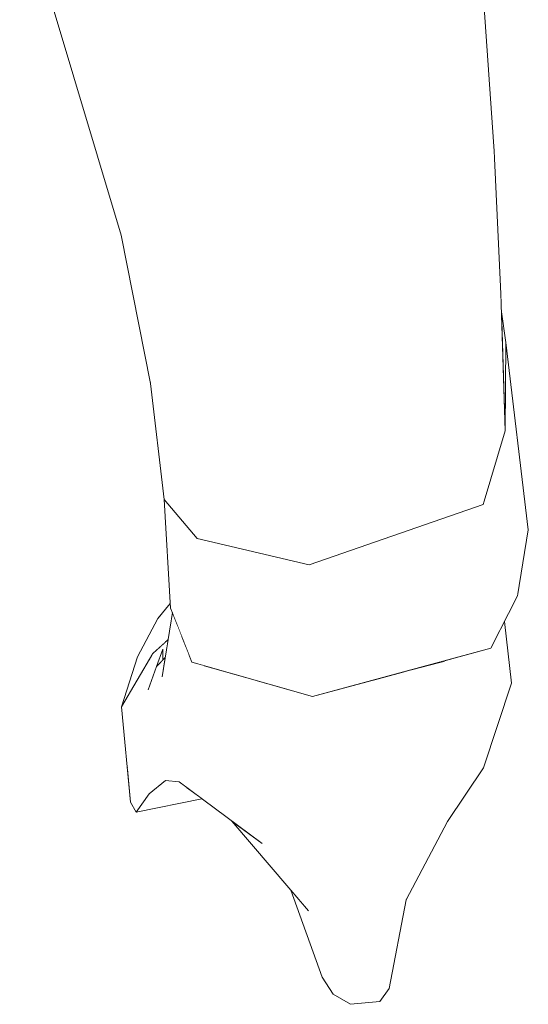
# Model space of a CAD drawing. Header units: millimetres. Extents: x 0 to 650, y -1 to 707.
# Tile 215 of 256: x 459.5 to 460.66, y 443.94 to 446.18. Entities that reach past the tile are written whole.
import ezdxf
from ezdxf.xclip import XClip

# ---------------------------------------------------------------- set-up
doc = ezdxf.new("R2010")
doc.units = ezdxf.units.MM
doc.header["$MEASUREMENT"] = 0
doc.header["$XCLIPFRAME"] = 0
doc.linetypes.add('Wipeout_Contour', pattern=[1000, 0, -1000])
doc.layers.add('Interior - Mobiliário .ARQ', color=7, linetype='Continuous')

# ---------------------------------------------------------------- blocks, each defined once
blk = doc.blocks.new('Desenho_5_5', base_point=(26.0927, 442.8059))
at = {"color": 254, "linetype": 'Wipeout_Contour', "lineweight": 0, "ltscale": 1923.041824}
blk.add_wipeout([(460.4999, 445.7859), (460.4249, 446.4878), (459.9186, 446.2975)], dxfattribs=at).dxf.layer = 'Interior - Mobiliário .ARQ'
at = {"color": 254, "linetype": 'Wipeout_Contour', "lineweight": 0, "ltscale": 1922.012521}
blk.add_wipeout([(459.8134, 445.5913), (459.6356, 446.3763), (459.4971, 446.4674)], dxfattribs=at).dxf.layer = 'Interior - Mobiliário .ARQ'
at = {"color": 254, "linetype": 'Wipeout_Contour', "lineweight": 0, "ltscale": 1920.773885}
blk.add_wipeout([(460.1574, 444.939), (460.5547, 445.0769), (460.5389, 445.3864)], dxfattribs=at).dxf.layer = 'Interior - Mobiliário .ARQ'
at = {"color": 254, "linetype": 'Wipeout_Contour', "lineweight": 0, "ltscale": 1919.712094}
blk.add_wipeout([(459.8271, 445.0883), (459.9019, 444.9993), (459.886, 445.243)], dxfattribs=at).dxf.layer = 'Interior - Mobiliário .ARQ'
at = {"color": 254, "linetype": 'Wipeout_Contour', "lineweight": 0, "ltscale": 1919.495301}
blk.add_wipeout([(459.8565, 444.7614), (459.8668, 444.7764), (459.8577, 444.7991)], dxfattribs=at).dxf.layer = 'Interior - Mobiliário .ARQ'
at = {"color": 254, "linetype": 'Wipeout_Contour', "lineweight": 0, "ltscale": 1918.660596}
blk.add_wipeout([(459.8091, 444.707), (459.8239, 444.722), (459.8236, 444.7468)], dxfattribs=at).dxf.layer = 'Interior - Mobiliário .ARQ'
at = {"color": 254, "linetype": 'Wipeout_Contour', "lineweight": 0, "ltscale": 1918.724535}
blk.add_wipeout([(459.7342, 444.6018), (459.7473, 444.58), (459.7898, 444.7087)], dxfattribs=at).dxf.layer = 'Interior - Mobiliário .ARQ'
at = {"color": 254, "linetype": 'Wipeout_Contour', "lineweight": 0, "ltscale": 1920.185483}
blk.add_wipeout([(460.5553, 444.4752), (460.4096, 444.4436), (460.3636, 444.3109)], dxfattribs=at).dxf.layer = 'Interior - Mobiliário .ARQ'
at = {"color": 254, "linetype": 'Wipeout_Contour', "lineweight": 0, "ltscale": 1919.215694}
blk.add_wipeout([(460.1696, 444.4183), (459.9697, 444.4029), (460.0506, 444.3024)], dxfattribs=at).dxf.layer = 'Interior - Mobiliário .ARQ'
at = {"color": 254, "linetype": 'Wipeout_Contour', "lineweight": 0, "ltscale": 1918.208633}
blk.add_wipeout([(460.1871, 443.9972), (460.2128, 443.9586), (460.1563, 444.1486)], dxfattribs=at).dxf.layer = 'Interior - Mobiliário .ARQ'
at = {"color": 254, "linetype": 'Wipeout_Contour', "lineweight": 0, "ltscale": 1919.210348}
blk.add_wipeout([(460.3322, 444.1356), (460.2301, 444.1244), (460.2519, 443.9352)], dxfattribs=at).dxf.layer = 'Interior - Mobiliário .ARQ'
at = {"color": 254, "linetype": 'Wipeout_Contour', "lineweight": 0, "ltscale": 1920.847894}
blk.add_wipeout([(459.4971, 446.4674), (459.7289, 445.6923), (459.8134, 445.5913)], dxfattribs=at).dxf.layer = 'Interior - Mobiliário .ARQ'
at = {"color": 254, "linetype": 'Wipeout_Contour', "lineweight": 0, "ltscale": 1922.31123}
blk.add_wipeout([(459.9186, 446.2975), (460.0197, 445.5524), (460.4999, 445.7859)], dxfattribs=at).dxf.layer = 'Interior - Mobiliário .ARQ'
at = {"color": 254, "linetype": 'Wipeout_Contour', "lineweight": 0, "ltscale": 1921.46704}
blk.add_wipeout([(460.5389, 445.3864), (460.1334, 445.2317), (460.1574, 444.939)], dxfattribs=at).dxf.layer = 'Interior - Mobiliário .ARQ'
at = {"color": 254, "linetype": 'Wipeout_Contour', "lineweight": 0, "ltscale": 1920.350048}
blk.add_wipeout([(459.886, 445.243), (459.7958, 445.3539), (459.8271, 445.0883)], dxfattribs=at).dxf.layer = 'Interior - Mobiliário .ARQ'
at = {"color": 254, "linetype": 'Wipeout_Contour', "lineweight": 0, "ltscale": 1919.305912}
blk.add_wipeout([(459.7658, 444.729), (459.841, 444.8454), (459.8127, 444.8165)], dxfattribs=at).dxf.layer = 'Interior - Mobiliário .ARQ'
at = {"color": 254, "linetype": 'Wipeout_Contour', "lineweight": 0, "ltscale": 1919.546685}
blk.add_wipeout([(460.3636, 444.3109), (460.4732, 444.353), (460.5553, 444.4752)], dxfattribs=at).dxf.layer = 'Interior - Mobiliário .ARQ'
at = {"color": 254, "linetype": 'Wipeout_Contour', "lineweight": 0, "ltscale": 1918.463201}
blk.add_wipeout([(460.0506, 444.3024), (460.1991, 444.2942), (460.1696, 444.4183)], dxfattribs=at).dxf.layer = 'Interior - Mobiliário .ARQ'
at = {"color": 254, "linetype": 'Wipeout_Contour', "lineweight": 0, "ltscale": 1918.672448}
blk.add_wipeout([(460.1563, 444.1486), (460.1156, 444.1964), (460.1871, 443.9972)], dxfattribs=at).dxf.layer = 'Interior - Mobiliário .ARQ'
at = {"color": 254, "linetype": 'Wipeout_Contour', "lineweight": 0, "ltscale": 1918.070116}
blk.add_wipeout([(460.2519, 443.9352), (460.3187, 443.9419), (460.3322, 444.1356)], dxfattribs=at).dxf.layer = 'Interior - Mobiliário .ARQ'
at = {"color": 254, "linetype": 'Wipeout_Contour', "lineweight": 0, "ltscale": 1923.098608}
blk.add_wipeout([(460.4249, 446.4878), (460.4999, 445.7859), (460.5802, 445.8845)], dxfattribs=at).dxf.layer = 'Interior - Mobiliário .ARQ'
at = {"color": 254, "linetype": 'Wipeout_Contour', "lineweight": 0, "ltscale": 1920.652105}
blk.add_wipeout([(459.8134, 445.5913), (459.7289, 445.6923), (459.7958, 445.3539)], dxfattribs=at).dxf.layer = 'Interior - Mobiliário .ARQ'
at = {"color": 254, "linetype": 'Wipeout_Contour', "lineweight": 0, "ltscale": 1918.879195}
blk.add_wipeout([(459.7898, 444.7087), (459.8012, 444.7366), (459.7342, 444.6018)], dxfattribs=at).dxf.layer = 'Interior - Mobiliário .ARQ'
at = {"color": 254, "linetype": 'Wipeout_Contour', "lineweight": 0, "ltscale": 1919.322654}
blk.add_wipeout([(460.3795, 444.1743), (460.3322, 444.1356), (460.3187, 443.9419)], dxfattribs=at).dxf.layer = 'Interior - Mobiliário .ARQ'
at = {"color": 254, "linetype": 'Wipeout_Contour', "lineweight": 0, "ltscale": 1918.633402}
blk.add_wipeout([(460.2301, 444.1244), (460.1563, 444.1486), (460.2128, 443.9586)], dxfattribs=at).dxf.layer = 'Interior - Mobiliário .ARQ'
at = {"color": 254, "linetype": 'Wipeout_Contour', "lineweight": 0, "ltscale": 1924.043431}
blk.add_wipeout([(460.5802, 445.8845), (460.5275, 446.6303), (460.4249, 446.4878)], dxfattribs=at).dxf.layer = 'Interior - Mobiliário .ARQ'
at = {"color": 254, "linetype": 'Wipeout_Contour', "lineweight": 0, "ltscale": 1920.615679}
blk.add_wipeout([(459.7958, 445.3539), (459.886, 445.243), (459.8134, 445.5913)], dxfattribs=at).dxf.layer = 'Interior - Mobiliário .ARQ'
at = {"color": 254, "linetype": 'Wipeout_Contour', "lineweight": 0, "ltscale": 1918.84056}
blk.add_wipeout([(459.7298, 444.6152), (459.7342, 444.6018), (459.8012, 444.7366)], dxfattribs=at).dxf.layer = 'Interior - Mobiliário .ARQ'
at = {"color": 254, "linetype": 'Wipeout_Contour', "lineweight": 0, "ltscale": 1918.916521}
blk.add_wipeout([(460.0506, 444.3024), (459.9813, 444.354), (460.1563, 444.1486)], dxfattribs=at).dxf.layer = 'Interior - Mobiliário .ARQ'
at = {"color": 254, "linetype": 'Wipeout_Contour', "lineweight": 0, "ltscale": 1918.629554}
blk.add_wipeout([(460.3187, 443.9419), (460.3402, 443.9714), (460.3795, 444.1743)], dxfattribs=at).dxf.layer = 'Interior - Mobiliário .ARQ'
at = {"color": 254, "linetype": 'Wipeout_Contour', "lineweight": 0, "ltscale": 1918.267285}
blk.add_wipeout([(460.2128, 443.9586), (460.2519, 443.9352), (460.2301, 444.1244)], dxfattribs=at).dxf.layer = 'Interior - Mobiliário .ARQ'
at = {"layer": 'Interior - Mobiliário .ARQ', "color": 7, "linetype": 'Continuous', "lineweight": 0}
for p, q in [((460.1871, 443.9972), (460.2128, 443.9586)), ((460.3187, 443.9419), (460.3402, 443.9714)), ((460.2519, 443.9352), (460.2128, 443.9586)), ((460.2519, 443.9352), (460.3187, 443.9419))]:
    blk.add_line(p, q, dxfattribs=at)
at = {"color": 254, "linetype": 'Wipeout_Contour', "lineweight": 0, "ltscale": 1922.872885}
blk.add_wipeout([(460.5802, 445.8845), (460.4999, 445.7859), (460.5389, 445.3864)], dxfattribs=at).dxf.layer = 'Interior - Mobiliário .ARQ'
at = {"color": 254, "linetype": 'Wipeout_Contour', "lineweight": 0, "ltscale": 1922.291588}
blk.add_wipeout([(460.5389, 445.3864), (460.5956, 445.5584), (460.5802, 445.8845)], dxfattribs=at).dxf.layer = 'Interior - Mobiliário .ARQ'
at = {"color": 254, "linetype": 'Wipeout_Contour', "lineweight": 0, "ltscale": 1921.863736}
blk.add_wipeout([(460.4999, 445.7859), (460.0197, 445.5524), (460.1334, 445.2317)], dxfattribs=at).dxf.layer = 'Interior - Mobiliário .ARQ'
at = {"layer": 'Interior - Mobiliário .ARQ', "color": 7, "linetype": 'Continuous', "lineweight": 0}
blk.add_line((460.5275, 446.6303), (460.5802, 445.8845), dxfattribs=at)
at = {"color": 254, "linetype": 'Wipeout_Contour', "lineweight": 0, "ltscale": 1921.259479}
blk.add_wipeout([(459.8134, 445.5913), (460.0197, 445.5524), (459.9186, 446.2975)], dxfattribs=at).dxf.layer = 'Interior - Mobiliário .ARQ'
at = {"color": 254, "linetype": 'Wipeout_Contour', "lineweight": 0, "ltscale": 1921.43397}
blk.add_wipeout([(460.1334, 445.2317), (460.5389, 445.3864), (460.4999, 445.7859)], dxfattribs=at).dxf.layer = 'Interior - Mobiliário .ARQ'
at = {"color": 254, "linetype": 'Wipeout_Contour', "lineweight": 0, "ltscale": 1921.607794}
blk.add_wipeout([(460.5547, 445.0769), (460.6053, 445.2455), (460.5956, 445.5584)], dxfattribs=at).dxf.layer = 'Interior - Mobiliário .ARQ'
at = {"color": 254, "linetype": 'Wipeout_Contour', "lineweight": 0, "ltscale": 1922.06258}
blk.add_wipeout([(459.9186, 446.2975), (459.6356, 446.3763), (459.8134, 445.5913)], dxfattribs=at).dxf.layer = 'Interior - Mobiliário .ARQ'
at = {"color": 254, "linetype": 'Wipeout_Contour', "lineweight": 0, "ltscale": 1920.449183}
blk.add_wipeout([(459.886, 445.243), (460.1334, 445.2317), (460.0197, 445.5524)], dxfattribs=at).dxf.layer = 'Interior - Mobiliário .ARQ'
at = {"color": 254, "linetype": 'Wipeout_Contour', "lineweight": 0, "ltscale": 1922.242096}
blk.add_wipeout([(460.5956, 445.5584), (460.5389, 445.3864), (460.5547, 445.0769)], dxfattribs=at).dxf.layer = 'Interior - Mobiliário .ARQ'
at = {"layer": 'Interior - Mobiliário .ARQ', "color": 7, "linetype": 'Continuous', "lineweight": 0}
for p, q in [((459.4971, 446.4674), (459.7289, 445.6923)), ((460.5802, 445.8845), (460.5956, 445.5584)), ((459.7958, 445.3539), (459.7289, 445.6923))]:
    blk.add_line(p, q, dxfattribs=at)
at = {"color": 254, "linetype": 'Wipeout_Contour', "lineweight": 0, "ltscale": 1921.197793}
blk.add_wipeout([(460.0197, 445.5524), (459.8134, 445.5913), (459.886, 445.243)], dxfattribs=at).dxf.layer = 'Interior - Mobiliário .ARQ'
at = {"color": 254, "linetype": 'Wipeout_Contour', "lineweight": 0, "ltscale": 1922.112591}
blk.add_wipeout([(460.6067, 445.4477), (460.5968, 445.5175), (460.6053, 445.2455)], dxfattribs=at).dxf.layer = 'Interior - Mobiliário .ARQ'
at = {"color": 254, "linetype": 'Wipeout_Contour', "lineweight": 0, "ltscale": 1920.252856}
blk.add_wipeout([(459.886, 445.243), (459.9019, 444.9993), (460.1574, 444.939)], dxfattribs=at).dxf.layer = 'Interior - Mobiliário .ARQ'
at = {"color": 254, "linetype": 'Wipeout_Contour', "lineweight": 0, "ltscale": 1921.056714}
blk.add_wipeout([(460.5723, 444.7486), (460.6333, 444.8686), (460.6053, 445.2455)], dxfattribs=at).dxf.layer = 'Interior - Mobiliário .ARQ'
at = {"color": 254, "linetype": 'Wipeout_Contour', "lineweight": 0, "ltscale": 1920.499464}
blk.add_wipeout([(460.1574, 444.939), (460.1334, 445.2317), (459.886, 445.243)], dxfattribs=at).dxf.layer = 'Interior - Mobiliário .ARQ'
at = {"color": 254, "linetype": 'Wipeout_Contour', "lineweight": 0, "ltscale": 1921.574072}
blk.add_wipeout([(460.6053, 445.2455), (460.5547, 445.0769), (460.5723, 444.7486)], dxfattribs=at).dxf.layer = 'Interior - Mobiliário .ARQ'
at = {"color": 254, "linetype": 'Wipeout_Contour', "lineweight": 0, "ltscale": 1922.257887}
blk.add_wipeout([(460.6579, 445.0196), (460.6067, 445.4477), (460.6053, 445.2455)], dxfattribs=at).dxf.layer = 'Interior - Mobiliário .ARQ'
at = {"color": 254, "linetype": 'Wipeout_Contour', "lineweight": 0, "ltscale": 1920.114494}
blk.add_wipeout([(460.1655, 444.6386), (460.5723, 444.7486), (460.5547, 445.0769)], dxfattribs=at).dxf.layer = 'Interior - Mobiliário .ARQ'
at = {"color": 254, "linetype": 'Wipeout_Contour', "lineweight": 0, "ltscale": 1919.223469}
blk.add_wipeout([(459.8413, 444.8406), (459.8902, 444.7172), (459.9019, 444.9993)], dxfattribs=at).dxf.layer = 'Interior - Mobiliário .ARQ'
at = {"layer": 'Interior - Mobiliário .ARQ', "color": 7, "linetype": 'Continuous', "lineweight": 0}
blk.add_line((460.6067, 445.4477), (460.5968, 445.5175), dxfattribs=at)
at = {"color": 254, "linetype": 'Wipeout_Contour', "lineweight": 0, "ltscale": 1921.422181}
blk.add_wipeout([(460.6053, 445.2455), (460.6333, 444.8686), (460.6579, 445.0196)], dxfattribs=at).dxf.layer = 'Interior - Mobiliário .ARQ'
at = {"color": 254, "linetype": 'Wipeout_Contour', "lineweight": 0, "ltscale": 1920.020764}
blk.add_wipeout([(459.9019, 444.9993), (459.8271, 445.0883), (459.8413, 444.8406)], dxfattribs=at).dxf.layer = 'Interior - Mobiliário .ARQ'
at = {"color": 254, "linetype": 'Wipeout_Contour', "lineweight": 0, "ltscale": 1920.923683}
blk.add_wipeout([(460.5547, 445.0769), (460.1574, 444.939), (460.1655, 444.6386)], dxfattribs=at).dxf.layer = 'Interior - Mobiliário .ARQ'
at = {"layer": 'Interior - Mobiliário .ARQ', "color": 7, "linetype": 'Continuous', "lineweight": 0}
for p, q in [((460.6053, 445.2455), (460.5956, 445.5584)), ((460.6053, 445.2455), (460.6067, 445.4477)), ((460.6067, 445.4477), (460.6579, 445.0196)), ((459.8271, 445.0883), (459.7958, 445.3539)), ((460.5547, 445.0769), (460.6053, 445.2455)), ((460.6333, 444.8686), (460.6579, 445.0196))]:
    blk.add_line(p, q, dxfattribs=at)
at = {"color": 254, "linetype": 'Wipeout_Contour', "lineweight": 0, "ltscale": 1919.820248}
blk.add_wipeout([(460.1655, 444.6386), (460.1574, 444.939), (459.9019, 444.9993)], dxfattribs=at).dxf.layer = 'Interior - Mobiliário .ARQ'
at = {"color": 254, "linetype": 'Wipeout_Contour', "lineweight": 0, "ltscale": 1920.56689}
blk.add_wipeout([(460.3757, 444.6954), (460.41, 444.6105), (460.4684, 444.7205)], dxfattribs=at).dxf.layer = 'Interior - Mobiliário .ARQ'
at = {"color": 254, "linetype": 'Wipeout_Contour', "lineweight": 0, "ltscale": 1919.712724}
blk.add_wipeout([(459.9019, 444.9993), (459.8902, 444.7172), (460.1655, 444.6386)], dxfattribs=at).dxf.layer = 'Interior - Mobiliário .ARQ'
at = {"color": 254, "linetype": 'Wipeout_Contour', "lineweight": 0, "ltscale": 3841.126399}
blk.add_wipeout([(460.41, 444.6105), (460.6193, 444.6689), (460.5955, 444.7942), (460.5873, 444.7781), (460.5723, 444.7486), (460.4684, 444.7205)], dxfattribs=at).dxf.layer = 'Interior - Mobiliário .ARQ'
at = {"layer": 'Interior - Mobiliário .ARQ', "color": 7, "linetype": 'Continuous', "lineweight": 0}
for p, q in [((459.8271, 445.0883), (459.9019, 444.9993)), ((460.1574, 444.939), (460.5547, 445.0769)), ((459.9019, 444.9993), (460.1574, 444.939))]:
    blk.add_line(p, q, dxfattribs=at)
at = {"color": 254, "linetype": 'Wipeout_Contour', "lineweight": 0, "ltscale": 1919.762833}
blk.add_wipeout([(460.0353, 444.6758), (459.9174, 444.7095), (459.9207, 444.5666)], dxfattribs=at).dxf.layer = 'Interior - Mobiliário .ARQ'
at = {"color": 254, "linetype": 'Wipeout_Contour', "lineweight": 0, "ltscale": 2558.791114}
blk.add_wipeout([(460.0353, 444.6758), (459.9207, 444.5666), (460.1551, 444.5878), (460.151, 444.6427)], dxfattribs=at).dxf.layer = 'Interior - Mobiliário .ARQ'
at = {"color": 254, "linetype": 'Wipeout_Contour', "lineweight": 0, "ltscale": 3198.363216}
blk.add_wipeout([(459.8411, 444.59), (459.9207, 444.5666), (459.9174, 444.7095), (459.8902, 444.7172), (459.8828, 444.7358)], dxfattribs=at).dxf.layer = 'Interior - Mobiliário .ARQ'
at = {"color": 254, "linetype": 'Wipeout_Contour', "lineweight": 0, "ltscale": 3200.240974}
blk.add_wipeout([(460.1655, 444.6386), (460.151, 444.6427), (460.1551, 444.5878), (460.41, 444.6105), (460.3038, 444.676)], dxfattribs=at).dxf.layer = 'Interior - Mobiliário .ARQ'
at = {"color": 254, "linetype": 'Wipeout_Contour', "lineweight": 0, "ltscale": 2559.390899}
blk.add_wipeout([(459.8411, 444.59), (459.8828, 444.7358), (459.8668, 444.7764), (459.8565, 444.7614)], dxfattribs=at).dxf.layer = 'Interior - Mobiliário .ARQ'
at = {"color": 254, "linetype": 'Wipeout_Contour', "lineweight": 0, "ltscale": 1920.195877}
blk.add_wipeout([(460.3757, 444.6954), (460.3038, 444.676), (460.41, 444.6105)], dxfattribs=at).dxf.layer = 'Interior - Mobiliário .ARQ'
at = {"layer": 'Interior - Mobiliário .ARQ', "color": 7, "linetype": 'Continuous', "lineweight": 0}
blk.add_line((459.8902, 444.7172), (460.1655, 444.6386), dxfattribs=at)
at = {"color": 254, "linetype": 'Wipeout_Contour', "lineweight": 0, "ltscale": 1919.626608}
blk.add_wipeout([(459.8342, 444.7579), (459.8236, 444.7468), (459.8239, 444.722)], dxfattribs=at).dxf.layer = 'Interior - Mobiliário .ARQ'
at = {"color": 254, "linetype": 'Wipeout_Contour', "lineweight": 0, "ltscale": 1920.732082}
blk.add_wipeout([(460.6193, 444.6689), (460.41, 444.6105), (460.4096, 444.4436)], dxfattribs=at).dxf.layer = 'Interior - Mobiliário .ARQ'
at = {"color": 254, "linetype": 'Wipeout_Contour', "lineweight": 0, "ltscale": 1919.232376}
blk.add_wipeout([(459.9207, 444.5666), (459.8411, 444.59), (459.8608, 444.4437)], dxfattribs=at).dxf.layer = 'Interior - Mobiliário .ARQ'
at = {"color": 254, "linetype": 'Wipeout_Contour', "lineweight": 0, "ltscale": 1919.355344}
blk.add_wipeout([(459.8012, 444.7366), (459.7898, 444.7087), (459.8236, 444.7468)], dxfattribs=at).dxf.layer = 'Interior - Mobiliário .ARQ'
at = {"color": 254, "linetype": 'Wipeout_Contour', "lineweight": 0, "ltscale": 1919.827057}
blk.add_wipeout([(460.4096, 444.4436), (460.5553, 444.4752), (460.6193, 444.6689)], dxfattribs=at).dxf.layer = 'Interior - Mobiliário .ARQ'
at = {"color": 254, "linetype": 'Wipeout_Contour', "lineweight": 0, "ltscale": 1918.566621}
blk.add_wipeout([(459.8608, 444.4437), (459.9697, 444.4029), (459.9207, 444.5666)], dxfattribs=at).dxf.layer = 'Interior - Mobiliário .ARQ'
at = {"layer": 'Interior - Mobiliário .ARQ', "color": 7, "linetype": 'Continuous', "lineweight": 0}
blk.add_line((460.5723, 444.7486), (460.1655, 444.6386), dxfattribs=at)
at = {"color": 254, "linetype": 'Wipeout_Contour', "lineweight": 0, "ltscale": 1921.246404}
blk.add_wipeout([(460.5955, 444.7942), (460.6193, 444.6689), (460.6036, 444.8101)], dxfattribs=at).dxf.layer = 'Interior - Mobiliário .ARQ'
at = {"color": 254, "linetype": 'Wipeout_Contour', "lineweight": 0, "ltscale": 1918.998559}
blk.add_wipeout([(459.8012, 444.7366), (459.8236, 444.7468), (459.8342, 444.7579)], dxfattribs=at).dxf.layer = 'Interior - Mobiliário .ARQ'
at = {"color": 254, "linetype": 'Wipeout_Contour', "lineweight": 0, "ltscale": 1918.780462}
blk.add_wipeout([(460.0506, 444.3024), (459.9697, 444.4029), (459.8608, 444.4437)], dxfattribs=at).dxf.layer = 'Interior - Mobiliário .ARQ'
at = {"color": 254, "linetype": 'Wipeout_Contour', "lineweight": 0, "ltscale": 1919.838112}
blk.add_wipeout([(460.4096, 444.4436), (460.1696, 444.4183), (460.1991, 444.2942)], dxfattribs=at).dxf.layer = 'Interior - Mobiliário .ARQ'
at = {"layer": 'Interior - Mobiliário .ARQ', "color": 7, "linetype": 'Continuous', "lineweight": 0}
for p, q in [((460.5723, 444.7486), (460.6333, 444.8686)), ((460.6036, 444.8101), (460.6193, 444.6689)), ((460.6193, 444.6689), (460.5553, 444.4752))]:
    blk.add_line(p, q, dxfattribs=at)
at = {"color": 254, "linetype": 'Wipeout_Contour', "lineweight": 0, "ltscale": 1919.566253}
blk.add_wipeout([(460.1551, 444.5878), (459.9207, 444.5666), (459.9697, 444.4029)], dxfattribs=at).dxf.layer = 'Interior - Mobiliário .ARQ'
at = {"color": 254, "linetype": 'Wipeout_Contour', "lineweight": 0, "ltscale": 1918.930402}
blk.add_wipeout([(460.1991, 444.2942), (460.3636, 444.3109), (460.4096, 444.4436)], dxfattribs=at).dxf.layer = 'Interior - Mobiliário .ARQ'
at = {"color": 254, "linetype": 'Wipeout_Contour', "lineweight": 0, "ltscale": 1918.567793}
blk.add_wipeout([(459.9697, 444.4029), (460.1696, 444.4183), (460.1551, 444.5878)], dxfattribs=at).dxf.layer = 'Interior - Mobiliário .ARQ'
at = {"color": 254, "linetype": 'Wipeout_Contour', "lineweight": 0, "ltscale": 2558.19283}
blk.add_wipeout([(459.7627, 444.3739), (459.9131, 444.4048), (459.8797, 444.4296), (459.7924, 444.4161)], dxfattribs=at).dxf.layer = 'Interior - Mobiliário .ARQ'
at = {"color": 254, "linetype": 'Wipeout_Contour', "lineweight": 0, "ltscale": 1919.87049}
blk.add_wipeout([(460.3795, 444.1743), (460.4732, 444.353), (460.3636, 444.3109)], dxfattribs=at).dxf.layer = 'Interior - Mobiliário .ARQ'
at = {"layer": 'Interior - Mobiliário .ARQ', "color": 7, "linetype": 'Continuous', "lineweight": 0}
blk.add_line((460.5553, 444.4752), (460.4732, 444.353), dxfattribs=at)
at = {"color": 254, "linetype": 'Wipeout_Contour', "lineweight": 0, "ltscale": 1919.710058}
blk.add_wipeout([(460.4096, 444.4436), (460.41, 444.6105), (460.1551, 444.5878)], dxfattribs=at).dxf.layer = 'Interior - Mobiliário .ARQ'
at = {"color": 254, "linetype": 'Wipeout_Contour', "lineweight": 0, "ltscale": 1918.831857}
blk.add_wipeout([(459.7757, 444.5843), (459.7473, 444.58), (459.7627, 444.3739)], dxfattribs=at).dxf.layer = 'Interior - Mobiliário .ARQ'
at = {"color": 254, "linetype": 'Wipeout_Contour', "lineweight": 0, "ltscale": 1918.867568}
blk.add_wipeout([(460.3636, 444.3109), (460.3322, 444.1356), (460.3795, 444.1743)], dxfattribs=at).dxf.layer = 'Interior - Mobiliário .ARQ'
at = {"layer": 'Interior - Mobiliário .ARQ', "color": 7, "linetype": 'Continuous', "lineweight": 0}
blk.add_line((460.3795, 444.1743), (460.4732, 444.353), dxfattribs=at)
at = {"color": 254, "linetype": 'Wipeout_Contour', "lineweight": 0, "ltscale": 1919.035769}
blk.add_wipeout([(459.7499, 444.3968), (459.7342, 444.6018), (459.7298, 444.6152)], dxfattribs=at).dxf.layer = 'Interior - Mobiliário .ARQ'
at = {"color": 254, "linetype": 'Wipeout_Contour', "lineweight": 0, "ltscale": 1918.285582}
blk.add_wipeout([(459.7627, 444.3739), (459.7924, 444.4161), (459.7757, 444.5843)], dxfattribs=at).dxf.layer = 'Interior - Mobiliário .ARQ'
at = {"color": 254, "linetype": 'Wipeout_Contour', "lineweight": 0, "ltscale": 1919.584808}
blk.add_wipeout([(460.1551, 444.5878), (460.1696, 444.4183), (460.4096, 444.4436)], dxfattribs=at).dxf.layer = 'Interior - Mobiliário .ARQ'
at = {"color": 254, "linetype": 'Wipeout_Contour', "lineweight": 0, "ltscale": 1918.541405}
blk.add_wipeout([(460.2301, 444.1244), (460.3322, 444.1356), (460.3636, 444.3109)], dxfattribs=at).dxf.layer = 'Interior - Mobiliário .ARQ'
at = {"color": 254, "linetype": 'Wipeout_Contour', "lineweight": 0, "ltscale": 2559.007251}
blk.add_wipeout([(459.7298, 444.6152), (459.8012, 444.7366), (459.8321, 444.7655), (459.7658, 444.729)], dxfattribs=at).dxf.layer = 'Interior - Mobiliário .ARQ'
at = {"color": 254, "linetype": 'Wipeout_Contour', "lineweight": 0, "ltscale": 1918.821115}
blk.add_wipeout([(459.7627, 444.3739), (459.7473, 444.58), (459.7342, 444.6018)], dxfattribs=at).dxf.layer = 'Interior - Mobiliário .ARQ'
at = {"color": 254, "linetype": 'Wipeout_Contour', "lineweight": 0, "ltscale": 2558.136435}
blk.add_wipeout([(459.8298, 444.4469), (459.7924, 444.4161), (459.8783, 444.4307), (459.8608, 444.4437)], dxfattribs=at).dxf.layer = 'Interior - Mobiliário .ARQ'
at = {"color": 254, "linetype": 'Wipeout_Contour', "lineweight": 0, "ltscale": 1919.560988}
blk.add_wipeout([(460.3636, 444.3109), (460.1991, 444.2942), (460.2301, 444.1244)], dxfattribs=at).dxf.layer = 'Interior - Mobiliário .ARQ'
at = {"layer": 'Interior - Mobiliário .ARQ', "color": 7, "linetype": 'Continuous', "lineweight": 0}
blk.add_line((460.3795, 444.1743), (460.3402, 443.9714), dxfattribs=at)
at = {"color": 254, "linetype": 'Wipeout_Contour', "lineweight": 0, "ltscale": 2558.586398}
blk.add_wipeout([(459.7658, 444.729), (459.8321, 444.7655), (459.8455, 444.8301), (459.8413, 444.8406)], dxfattribs=at).dxf.layer = 'Interior - Mobiliário .ARQ'
at = {"color": 254, "linetype": 'Wipeout_Contour', "lineweight": 0, "ltscale": 1918.072773}
blk.add_wipeout([(459.7342, 444.6018), (459.7499, 444.3968), (459.7627, 444.3739)], dxfattribs=at).dxf.layer = 'Interior - Mobiliário .ARQ'
at = {"color": 254, "linetype": 'Wipeout_Contour', "lineweight": 0, "ltscale": 1918.962359}
blk.add_wipeout([(459.8411, 444.59), (459.8079, 444.5901), (459.8298, 444.4469)], dxfattribs=at).dxf.layer = 'Interior - Mobiliário .ARQ'
at = {"color": 254, "linetype": 'Wipeout_Contour', "lineweight": 0, "ltscale": 1918.899252}
blk.add_wipeout([(460.2301, 444.1244), (460.1991, 444.2942), (460.0506, 444.3024)], dxfattribs=at).dxf.layer = 'Interior - Mobiliário .ARQ'
at = {"layer": 'Interior - Mobiliário .ARQ', "color": 7, "linetype": 'Continuous', "lineweight": 0}
for p, q in [((459.7627, 444.3739), (459.7499, 444.3968)), ((459.9131, 444.4048), (459.7627, 444.3739))]:
    blk.add_line(p, q, dxfattribs=at)
at = {"color": 254, "linetype": 'Wipeout_Contour', "lineweight": 0, "ltscale": 2558.77187}
blk.add_wipeout([(459.8225, 444.6832), (459.8565, 444.7614), (459.8577, 444.7991), (459.8455, 444.8301)], dxfattribs=at).dxf.layer = 'Interior - Mobiliário .ARQ'
at = {"color": 254, "linetype": 'Wipeout_Contour', "lineweight": 0, "ltscale": 1918.431902}
blk.add_wipeout([(459.8298, 444.4469), (459.8608, 444.4437), (459.8411, 444.59)], dxfattribs=at).dxf.layer = 'Interior - Mobiliário .ARQ'
at = {"color": 254, "linetype": 'Wipeout_Contour', "lineweight": 0, "ltscale": 1918.370914}
blk.add_wipeout([(460.0506, 444.3024), (460.1563, 444.1486), (460.2301, 444.1244)], dxfattribs=at).dxf.layer = 'Interior - Mobiliário .ARQ'
at = {"layer": 'Interior - Mobiliário .ARQ', "color": 7, "linetype": 'Continuous', "lineweight": 0}
for p, q in [((459.8271, 445.0883), (459.8413, 444.8406)), ((459.8407, 444.8507), (459.8127, 444.8165)), ((460.0506, 444.3024), (459.8608, 444.4437)), ((460.1563, 444.1486), (459.9813, 444.354)), ((460.1871, 443.9972), (460.1156, 444.1964))]:
    blk.add_line(p, q, dxfattribs=at)
at = {"color": 254, "linetype": 'Wipeout_Contour', "lineweight": 0, "ltscale": 1918.462993}
blk.add_wipeout([(459.7757, 444.5843), (459.7924, 444.4161), (459.8298, 444.4469)], dxfattribs=at).dxf.layer = 'Interior - Mobiliário .ARQ'
at = {"layer": 'Interior - Mobiliário .ARQ', "color": 7, "linetype": 'Continuous', "lineweight": 0}
blk.add_line((459.7627, 444.3739), (459.7924, 444.4161), dxfattribs=at)
at = {"color": 254, "linetype": 'Wipeout_Contour', "lineweight": 0, "ltscale": 1918.928466}
blk.add_wipeout([(459.8298, 444.4469), (459.8079, 444.5901), (459.7757, 444.5843)], dxfattribs=at).dxf.layer = 'Interior - Mobiliário .ARQ'
at = {"layer": 'Interior - Mobiliário .ARQ', "color": 7, "linetype": 'Continuous', "lineweight": 0}
for p in [(459.7924, 444.4161), (459.8608, 444.4437)]:
    blk.add_line(p, (459.8298, 444.4469), dxfattribs=at)
at = {"color": 254, "linetype": 'Wipeout_Contour', "lineweight": 0, "ltscale": 1918.336816}
blk.add_wipeout([(459.7898, 444.7087), (459.7473, 444.58), (459.7757, 444.5843)], dxfattribs=at).dxf.layer = 'Interior - Mobiliário .ARQ'
at = {"layer": 'Interior - Mobiliário .ARQ', "color": 7, "linetype": 'Continuous', "lineweight": 0}
blk.add_line((459.7298, 444.6152), (459.7499, 444.3968), dxfattribs=at)
at = {"color": 254, "linetype": 'Wipeout_Contour', "lineweight": 0, "ltscale": 1918.565191}
blk.add_wipeout([(459.7757, 444.5843), (459.7901, 444.654), (459.7898, 444.7087)], dxfattribs=at).dxf.layer = 'Interior - Mobiliário .ARQ'
at = {"color": 254, "linetype": 'Wipeout_Contour', "lineweight": 0, "ltscale": 1918.542236}
blk.add_wipeout([(459.7901, 444.654), (459.7757, 444.5843), (459.8079, 444.5901)], dxfattribs=at).dxf.layer = 'Interior - Mobiliário .ARQ'
at = {"layer": 'Interior - Mobiliário .ARQ', "color": 7, "linetype": 'Continuous', "lineweight": 0}
blk.add_line((459.7298, 444.6152), (459.7658, 444.729), dxfattribs=at)
at = {"color": 254, "linetype": 'Wipeout_Contour', "lineweight": 0, "ltscale": 1918.990123}
blk.add_wipeout([(459.8079, 444.5901), (459.8225, 444.6832), (459.7901, 444.654)], dxfattribs=at).dxf.layer = 'Interior - Mobiliário .ARQ'
at = {"color": 254, "linetype": 'Wipeout_Contour', "lineweight": 0, "ltscale": 1918.951895}
blk.add_wipeout([(459.8091, 444.707), (459.7901, 444.654), (459.8225, 444.6832)], dxfattribs=at).dxf.layer = 'Interior - Mobiliário .ARQ'
at = {"color": 254, "linetype": 'Wipeout_Contour', "lineweight": 0, "ltscale": 1918.969991}
blk.add_wipeout([(459.8091, 444.707), (459.8225, 444.6832), (459.8294, 444.7276)], dxfattribs=at).dxf.layer = 'Interior - Mobiliário .ARQ'
at = {"color": 254, "linetype": 'Wipeout_Contour', "lineweight": 0, "ltscale": 1918.586093}
blk.add_wipeout([(459.8225, 444.6832), (459.8079, 444.5901), (459.8411, 444.59)], dxfattribs=at).dxf.layer = 'Interior - Mobiliário .ARQ'
at = {"color": 254, "linetype": 'Wipeout_Contour', "lineweight": 0, "ltscale": 1919.039917}
blk.add_wipeout([(459.8411, 444.59), (459.8565, 444.7614), (459.8225, 444.6832)], dxfattribs=at).dxf.layer = 'Interior - Mobiliário .ARQ'
at = {"layer": 'Interior - Mobiliário .ARQ', "color": 7, "linetype": 'Continuous', "lineweight": 0}
blk.add_line((459.8413, 444.8406), (459.8902, 444.7172), dxfattribs=at)
at = {"color": 254, "linetype": 'Wipeout_Contour', "lineweight": 0, "ltscale": 2559.102026}
blk.add_wipeout([(459.8236, 444.7468), (459.7898, 444.7087), (459.7901, 444.654), (459.8091, 444.707)], dxfattribs=at).dxf.layer = 'Interior - Mobiliário .ARQ'
at = {"layer": 'Interior - Mobiliário .ARQ', "color": 7, "linetype": 'Continuous', "lineweight": 0}
for p, q in [((459.8455, 444.8301), (459.8225, 444.6832)), ((459.8127, 444.8165), (459.7658, 444.729)), ((459.8012, 444.7366), (459.8359, 444.7691)), ((459.8012, 444.7366), (459.7298, 444.6152)), ((459.8091, 444.707), (459.8236, 444.7468)), ((459.8239, 444.722), (459.8236, 444.7468)), ((459.8091, 444.707), (459.8294, 444.7276)), ((459.8091, 444.707), (459.7901, 444.654))]:
    blk.add_line(p, q, dxfattribs=at)

msp = doc.modelspace()

# ---------------------------------------------------------------- block references
at = {"color": 7, "linetype": 'Continuous', "lineweight": 0}
ref = msp.add_blockref('Desenho_5_5', (26.0927, 442.8059), dxfattribs=at)
XClip(ref).set_block_clipping_path([(360.0636904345, 428.2751855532), (639.463055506, 506.7925253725)])

doc.saveas('drawing.dxf')
